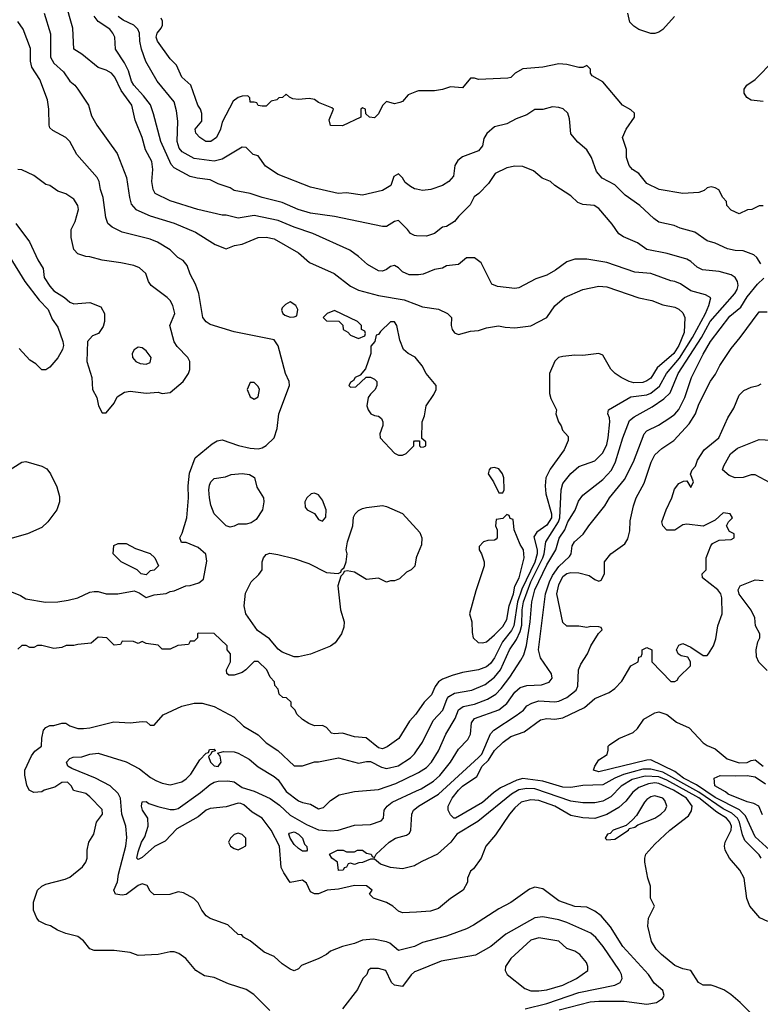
# Model space of a CAD drawing. Header units: inches. Extents: x 1793389 to 1900389, y 320802 to 470796.
# Tile 28 of 256: x 1838019 to 1841716, y 351180 to 356097. Entities that reach past the tile are written whole.
import ezdxf

# ---------------------------------------------------------------- set-up
doc = ezdxf.new("R2010")
doc.units = ezdxf.units.IN
doc.header["$MEASUREMENT"] = 0
doc.layers.add('B8335', color=7, linetype='Continuous')
doc.layers.add('B8345', color=7, linetype='Continuous')

msp = doc.modelspace()

# ---------------------------------------------------------------- linework, layer by layer
at = {"layer": 'B8335', "color": 2}
for points, elevation in [([(1840000, 354822.8), (1839963.2, 354823.2), (1839930, 354839), (1839910, 354859), (1839890, 354869.2), (1839870, 354865.2), (1839850, 354849.2), (1839830, 354841.2), (1839810, 354842.7), (1839754.8, 354874.8), (1839710, 354915.3), (1839666.3, 354946.3), (1839482, 355030), (1839390, 355060.9), (1839310, 355094.5), (1839190, 355119.5), (1839110, 355106.6), (1839050, 355121.2), (1839030, 355121.2), (1838908, 355150), (1838770, 355192.3), (1838695.3, 355230), (1838685.2, 355250), (1838679.3, 355290), (1838684.5, 355350), (1838679.5, 355390), (1838647.7, 355447.7), (1838629.6, 355510), (1838595.6, 355595.6), (1838579.6, 355670), (1838524.8, 355744.7), (1838494.5, 355810), (1838477.2, 355830), (1838450, 355845.2), (1838410, 355859), (1838330, 355925.2), (1838289.6, 355949.6), (1838284.7, 356055.3), (1838246.6, 356190)], 202), ([(1838140.9, 356130), (1838172.5, 356027.5), (1838172.3, 355910), (1838190, 355881.2), (1838237.2, 355837.2), (1838269.2, 355790), (1838294, 355770), (1838309, 355750), (1838362, 355670), (1838378, 355618), (1838404, 355570), (1838505.2, 355430), (1838552.7, 355310), (1838566.6, 355210), (1838576, 355176), (1838599, 355150), (1838670, 355118), (1838790, 355080.9), (1838895.9, 355035.9), (1838995.5, 354975.5), (1839050, 354954), (1839090.7, 354969.3), (1839130, 354977.2), (1839210, 355009.2), (1839250, 355012), (1839290, 355002.7), (1839410, 354932.7), (1839465.4, 354885.4), (1839589.4, 354829.4), (1839670, 354766.6), (1839710, 354746), (1839810, 354719.5), (1839938.9, 354698.9), (1840000, 354675.5)], 206), ([(1840000, 355018.7), (1839990, 355019), (1839970, 355029), (1839955.3, 355050), (1839910, 355095.3), (1839890, 355089), (1839850, 355065.2), (1839830, 355065.2), (1839590, 355114.5), (1839470, 355132), (1839408.7, 355150), (1839330, 355185.1), (1839230, 355209.5), (1839170, 355229.3), (1839090, 355245.2), (1839070, 355257.2), (1839010, 355277.2), (1838970, 355297.2), (1838905.6, 355305.6), (1838870, 355315.1), (1838790, 355358), (1838774.7, 355374.7), (1838723.6, 355490), (1838687.5, 355627.5), (1838671.5, 355671.5), (1838637.7, 355717.7), (1838589.4, 355770), (1838578, 355790), (1838561.7, 355841.7), (1838542.4, 355882.4), (1838497.2, 355950), (1838493.2, 356010), (1838484, 356030), (1838468.7, 356050), (1838410, 356088.7), (1838390, 356115.3)], 198), ([(1840000, 355250.9), (1839990, 355253.2), (1839970, 355264), (1839943.7, 355283.7), (1839930, 355308), (1839910, 355328), (1839886.4, 355313.6), (1839871.3, 355270), (1839830, 355244), (1839730, 355221.2), (1839650, 355232.7), (1839609.4, 355229.4), (1839470, 355261.2), (1839310, 355325.2), (1839246.3, 355366.3), (1839210, 355418), (1839184.7, 355424.7), (1839150, 355459), (1839130, 355461.2), (1839030, 355400.7), (1838990, 355391.5), (1838890, 355403.6), (1838830, 355437.6), (1838815.6, 355455.6), (1838805.1, 355490), (1838809.3, 355590), (1838802.5, 355642.5), (1838790, 355688), (1838706, 355790), (1838647.9, 355887.9), (1838627.6, 355950), (1838618.4, 355990), (1838617, 356030), (1838609.6, 356049.6), (1838589.6, 356069.6), (1838534.9, 356094.9), (1838510, 356113.3)], 194), ([(1840000, 355738.2), (1839958, 355722), (1839930, 355689), (1839916.8, 355683.2), (1839890, 355677.2), (1839850, 355688.7), (1839830.7, 355669.3), (1839810, 355628), (1839790, 355608), (1839766, 355610), (1839747.3, 355627.3), (1839746, 355650), (1839730, 355658), (1839722, 355650), (1839722, 355610), (1839630, 355568), (1839570, 355568.7), (1839563.1, 355596.9), (1839586, 355650), (1839578, 355658), (1839510, 355684), (1839490, 355699), (1839464.7, 355704.7), (1839410, 355699), (1839383.1, 355703.1), (1839366, 355710), (1839350, 355726), (1839331.6, 355708.4), (1839312.7, 355707.3), (1839302, 355698), (1839274, 355690), (1839250, 355666), (1839230, 355666), (1839208.7, 355668.7), (1839202, 355682), (1839190, 355686), (1839170, 355686), (1839167.3, 355707.3), (1839158, 355718), (1839130, 355715.3), (1839110, 355708.7), (1839084.7, 355690), (1839030, 355586), (1839022, 355550), (1839002, 355510), (1838974, 355490), (1838948, 355490), (1838918, 355510), (1838898, 355530), (1838895.3, 355550), (1838928.7, 355591.3), (1838928.9, 355628.9), (1838922, 355650), (1838909, 355670), (1838873.2, 355770), (1838829.2, 355810), (1838802, 355870), (1838770, 355902), (1838706.6, 355990), (1838700.9, 356010), (1838706, 356030), (1838725.6, 356054.4), (1838731.8, 356070), (1838731.8, 356090), (1838725.6, 356105.6)], 190), ([(1837902, 353270), (1838022.8, 353222.8), (1838050, 353206), (1838148.1, 353188.1), (1838210, 353190.6), (1838261.5, 353198.5), (1838310, 353211), (1838370, 353238), (1838390, 353242), (1838410, 353242), (1838451.1, 353231.1), (1838508.9, 353231.1), (1838590, 353244.7), (1838615.3, 353235.3), (1838650, 353212), (1838690, 353224.7), (1838750, 353232), (1838770, 353242), (1838790, 353244.7), (1838848.9, 353271.1), (1838870, 353271.3), (1838914, 353286), (1838936.4, 353303.6), (1838953.6, 353393.6), (1838948.9, 353428.9), (1838910, 353462), (1838850, 353486), (1838827.3, 353487.3), (1838818, 353510), (1838830, 353534), (1838852.7, 353610), (1838862, 353710), (1838859.5, 353770), (1838866.6, 353833.4), (1838895.3, 353910), (1838980.2, 353979.8), (1839005.6, 353994.4), (1839030, 353998.8), (1839110.6, 353970.6), (1839170, 353957.3), (1839210, 353954.8), (1839230, 353958.8), (1839250, 353970.8), (1839289.2, 354010), (1839304.8, 354055.2), (1839312.3, 354130), (1839365.2, 354270), (1839364, 354290), (1839345.2, 354330), (1839309, 354469), (1839290, 354498), (1839090, 354539), (1838970, 354575.3), (1838950, 354588.7), (1838934, 354610), (1838914, 354730), (1838896.5, 354776.5), (1838870, 354826), (1838855.3, 354870), (1838834.8, 354894.8), (1838808.7, 354910), (1838770, 354948.7), (1838706.3, 354986.3), (1838670, 355001.2), (1838530, 355037.2), (1838481.5, 355061.5), (1838459.3, 355079.3), (1838449.4, 355109.4), (1838436, 355210), (1838422.7, 355250), (1838416, 355290), (1838405.2, 355310), (1838304.8, 355424.8), (1838270, 355488.7), (1838249.3, 355509.3), (1838184.1, 355544.1), (1838170, 355558), (1838166, 355570), (1838165.2, 355650), (1838157.5, 355697.5), (1838118.9, 355798.9), (1838080.1, 355860.1), (1838072.3, 355890), (1838073.8, 355953.8), (1838037.2, 356050), (1838010, 356089)], 210), ([(1837999.9, 355079.9), (1838068.1, 354988.1), (1838110, 354898), (1838135.5, 354855.5), (1838140.7, 354810), (1838170, 354766.8), (1838190, 354744), (1838242.8, 354710), (1838270, 354686.8), (1838290, 354678.8), (1838370, 354684.7), (1838423.6, 354663.6), (1838442, 354630), (1838442, 354590), (1838435.3, 354564.7), (1838412, 354530), (1838382, 354518), (1838358, 354490), (1838354.8, 354390), (1838378.8, 354310), (1838382, 354250), (1838404.7, 354210), (1838412, 354170), (1838430, 354134), (1838450, 354134), (1838490, 354182), (1838505.6, 354214.4), (1838542.5, 354237.5), (1838570, 354242), (1838650, 354233), (1838710, 354237.3), (1838730, 354231), (1838770, 354236), (1838835.3, 354290), (1838862, 354330), (1838868.9, 354351.1), (1838868.7, 354390), (1838859, 354410), (1838805.1, 354465.1), (1838789.5, 354489.5), (1838769, 354570), (1838793.2, 354630), (1838782.7, 354670), (1838770, 354695.3), (1838755.3, 354710), (1838675.3, 354770), (1838662, 354790), (1838648.7, 354830), (1838617.5, 354857.5), (1838589.4, 354869.4), (1838524.1, 354884.1), (1838430, 354896), (1838370, 354914), (1838350, 354915.3), (1838310, 354929), (1838288.7, 354950), (1838275.3, 355010), (1838275.3, 355050), (1838295.3, 355090), (1838313.2, 355150), (1838308.7, 355170), (1838290, 355202), (1838250, 355228.7), (1838210, 355242), (1838170, 355268.7), (1838150, 355275.3), (1838090, 355319), (1838030, 355348), (1838010, 355348.7)], 214), ([(1837970, 354911.3), (1838044.9, 354790), (1838116.9, 354696.9), (1838160.5, 354650), (1838182, 354602), (1838210, 354562), (1838234.8, 354490), (1838237.3, 354470), (1838233.4, 354450), (1838210, 354409), (1838170, 354362), (1838150, 354348.7), (1838130, 354349), (1838098.9, 354378.9), (1838070, 354398), (1838015.8, 354455.8)], 210), ([(1840000, 354404.2), (1839992.9, 354412.9), (1839958, 354430), (1839935.3, 354450), (1839916.5, 354496.5), (1839902, 354570), (1839890, 354588), (1839870, 354588), (1839819.6, 354540.4), (1839810, 354526), (1839798, 354522), (1839792, 354490), (1839772.7, 354467.3), (1839772, 354430), (1839745.4, 354354.6), (1839718, 354322), (1839694, 354310), (1839684.7, 354295.3), (1839670, 354286), (1839662, 354270), (1839670, 354262), (1839696.4, 354263.6), (1839748, 354312), (1839770, 354312), (1839790, 354302), (1839802, 354290), (1839802, 354270), (1839794, 354250), (1839770, 354228), (1839758, 354210), (1839751.3, 354170), (1839758, 354150), (1839772, 354130), (1839790, 354121), (1839810, 354118), (1839825.4, 354105.4), (1839832, 354090), (1839831.6, 354071.6), (1839816, 354030), (1839818, 354010), (1839890, 353932), (1839910, 353922), (1839930, 353922), (1839948.4, 353931.6), (1839986, 353970), (1839986, 353990), (1839990, 353994), (1840000, 353994)], 210), ([(1837919.6, 353820.4), (1838030, 353887.7), (1838050, 353890.6), (1838130, 353868), (1838154.4, 353854.4), (1838173.4, 353830), (1838204, 353764), (1838217.1, 353717.1), (1838218, 353690), (1838204, 353650), (1838159.1, 353590), (1838130, 353562), (1838058, 353530), (1837970, 353504.5)], 210), ([(1840000, 353414.9), (1839998, 353410), (1839991.6, 353368.4), (1839974, 353350), (1839950, 353338), (1839915.3, 353304.7), (1839890, 353295.3), (1839870, 353295.3), (1839850, 353289), (1839810, 353308), (1839750, 353302), (1839690, 353339), (1839654, 353346), (1839638, 353342), (1839634, 353330), (1839622, 353318), (1839606.8, 353270), (1839621, 353150), (1839638, 353090), (1839636.9, 353063.1), (1839624.7, 353030), (1839594.4, 352985.6), (1839570.9, 352969.1), (1839470, 352928.7), (1839410, 352915.3), (1839390, 352915.3), (1839330, 352939), (1839310, 352954), (1839266.3, 353006.3), (1839206.8, 353046.8), (1839148.7, 353130), (1839139, 353170), (1839146.8, 353233.2), (1839174, 353290), (1839212.9, 353327.1), (1839229, 353350), (1839229.3, 353390), (1839236, 353410), (1839250, 353426.8), (1839267.2, 353432.8), (1839307.5, 353427.5), (1839390, 353406.8), (1839462, 353382), (1839550, 353337.3), (1839608, 353332), (1839622, 353338), (1839626, 353350), (1839638, 353362), (1839648, 353390), (1839654, 353430), (1839649.2, 353450), (1839655.1, 353490), (1839681.2, 353570), (1839686, 353614), (1839694, 353630), (1839710, 353646), (1839730, 353657.3), (1839750, 353662), (1839830, 353670.7), (1839850, 353666.8), (1839930, 353630.8), (1840000, 353554.9)], 206), ([(1840000, 352634.1), (1839997.2, 352630), (1839964.8, 352595.2), (1839911.6, 352508.4), (1839853.8, 352466.2), (1839830, 352456.3), (1839810, 352462), (1839749.1, 352510.9), (1839690, 352516), (1839630, 352534.8), (1839590, 352531), (1839575.3, 352535.3), (1839550, 352562), (1839530, 352572), (1839490, 352571.3), (1839462, 352582), (1839430, 352602), (1839402, 352630), (1839394, 352650), (1839374, 352670), (1839374, 352690), (1839351.6, 352711.6), (1839332.7, 352712.7), (1839314, 352730), (1839310, 352754), (1839292.7, 352772.7), (1839291.6, 352791.6), (1839270, 352814), (1839252, 352850), (1839210, 352892), (1839190, 352892), (1839148, 352850), (1839130, 352838), (1839090, 352824.7), (1839063.6, 352823.6), (1839052.7, 352832.7), (1839052, 352850), (1839072, 352890), (1839072, 352930), (1839054, 352950), (1839054, 352970), (1838990, 353032), (1838910, 353034), (1838906, 353030), (1838906, 353010), (1838890, 352994), (1838870, 352994), (1838862, 352978), (1838808.4, 352971.6), (1838770, 352954), (1838730, 352954), (1838710, 352974), (1838650, 352982), (1838630, 352992), (1838610, 352982), (1838587.3, 352992.7), (1838530, 352994), (1838522, 352978), (1838490, 352974), (1838454, 353010), (1838410, 353014), (1838376.4, 352983.6), (1838310, 352978), (1838290, 352972), (1838251.6, 352971.6), (1838230, 352962), (1838190, 352958), (1838130, 352972), (1838108.4, 352971.6), (1838090, 352962), (1838070, 352962), (1838051.6, 352971.6), (1838030, 352972), (1838010, 352954)], 206), ([(1839268, 351150), (1839188, 351230), (1839150, 351254), (1839062, 351282), (1838990, 351314), (1838942, 351322), (1838898, 351350), (1838848, 351410), (1838813.6, 351433.6), (1838790, 351442), (1838770, 351442), (1838710, 351428.7), (1838610, 351424), (1838570, 351439), (1838490, 351449), (1838390, 351448.7), (1838370, 351458), (1838337.5, 351497.5), (1838310, 351519), (1838250, 351534), (1838208, 351550), (1838172.9, 351572.9), (1838150, 351579), (1838116.5, 351596.5), (1838104, 351610), (1838088.7, 351650), (1838088.7, 351690), (1838108.7, 351750), (1838129.4, 351770.6), (1838150, 351781), (1838245.4, 351805.4), (1838270, 351816), (1838332.9, 351867.1), (1838348.7, 351890), (1838355.3, 351910), (1838355.3, 351950), (1838364, 351990), (1838388.7, 352030), (1838402, 352090), (1838433.2, 352130), (1838430, 352154), (1838370, 352217.2), (1838350, 352233.2), (1838288.4, 352248.4), (1838278, 352270), (1838258, 352290), (1838230, 352288.7), (1838194.8, 352265.2), (1838142, 352250), (1838130, 352242), (1838090, 352238), (1838066, 352250), (1838055.3, 352275.3), (1838044.7, 352324.7), (1838044, 352350), (1838078, 352422), (1838095.1, 352444.9), (1838128, 352470), (1838129, 352510), (1838138, 352550), (1838150, 352562), (1838170, 352572), (1838190, 352572), (1838230, 352584.7), (1838250, 352584.7), (1838270, 352571.3), (1838310, 352558), (1838338, 352558), (1838370, 352561), (1838489.3, 352590.7), (1838570, 352586.8), (1838630, 352592), (1838651.6, 352591.6), (1838670, 352574), (1838690, 352574), (1838734.6, 352625.4), (1838828, 352670), (1838890, 352684), (1838930, 352684), (1838990, 352667.3), (1839090, 352614.8), (1839136, 352570), (1839210, 352526.8), (1839250, 352486.8), (1839307.9, 352447.9), (1839390, 352371.3), (1839430, 352371.3), (1839490, 352391), (1839511.1, 352391.1), (1839610, 352410.7), (1839710, 352384.9), (1839750, 352393.4), (1839770, 352392.7), (1839824.6, 352364.6), (1839850, 352358.4), (1839907.9, 352372.1), (1839970, 352410.7), (1839990, 352430.7), (1840000, 352445.7)], 202), ([(1840000, 351474.4), (1839990, 351469.4), (1839910, 351449), (1839866.6, 351486.6), (1839850, 351493.2), (1839785.6, 351505.6), (1839730, 351501.2), (1839690, 351484), (1839630, 351469), (1839570, 351445.2), (1839550, 351429.2), (1839512, 351410), (1839426.4, 351373.6), (1839410, 351358), (1839390, 351348), (1839370, 351355.3), (1839330, 351382), (1839290, 351419), (1839240.2, 351440.2), (1839170, 351498), (1839136.4, 351516.4), (1839128, 351528), (1839109.1, 351529.1), (1839058, 351578), (1838969.3, 351609.3), (1838950, 351622), (1838928.7, 351650), (1838910, 351688), (1838888.9, 351708.9), (1838836.4, 351736.4), (1838810, 351742), (1838768.9, 351728.9), (1838690, 351728), (1838670, 351746), (1838654.6, 351774.6), (1838630, 351782), (1838610, 351773.2), (1838550.6, 351729.4), (1838530, 351725.2), (1838498, 351730), (1838489.2, 351750), (1838507.7, 351792.3), (1838513, 351830), (1838549.6, 351969.6), (1838554, 352014), (1838549.4, 352070), (1838529.6, 352130), (1838522, 352210), (1838510, 352233.2), (1838471.5, 352271.5), (1838397.2, 352310), (1838278.9, 352358.9), (1838259.3, 352370), (1838252, 352390), (1838270, 352408), (1838286.1, 352413.9), (1838330, 352416.9), (1838370, 352428.9), (1838410, 352434), (1838550, 352390.6), (1838616.7, 352356.7), (1838672.7, 352312.7), (1838698.8, 352298.8), (1838730, 352284.9), (1838770, 352276), (1838829.1, 352290.9), (1838850, 352306), (1838873.2, 352330), (1838918, 352402), (1838950, 352434), (1838962, 352438), (1838967.3, 352452.7), (1838990, 352454), (1838994, 352450), (1838994, 352446), (1838978, 352442), (1838974, 352430), (1838962, 352418), (1838971.3, 352390), (1838990, 352371.3), (1839010, 352368.2), (1839024, 352390), (1839019, 352419), (1839006, 352434), (1839036.4, 352443.6), (1839090, 352440.7), (1839110, 352434.8), (1839164.5, 352404.5), (1839210, 352366.8), (1839290, 352317.3), (1839310, 352300.7), (1839350, 352244), (1839410, 352196.3), (1839430, 352187.7), (1839470, 352180.7), (1839510, 352157.3), (1839536.2, 352163.8), (1839570, 352198), (1839613.6, 352226.4), (1839690, 352244), (1839810, 352252.7), (1839896.6, 352283.4), (1840000, 352333.5)], 198), ([(1840000, 351641.2), (1839930, 351637.2), (1839910, 351645.2), (1839882, 351670), (1839850, 351689), (1839786, 351710), (1839766, 351730), (1839778, 351750), (1839750, 351772.7), (1839690, 351773.3), (1839610, 351755.1), (1839554, 351750), (1839510, 351732.3), (1839490, 351732.3), (1839470, 351742), (1839450, 351786), (1839430, 351799.7), (1839370, 351788.7), (1839336.9, 351836.9), (1839324.2, 351864.2), (1839315.4, 351970), (1839275.1, 352050), (1839229.5, 352110), (1839180, 352140), (1839137.1, 352177.1), (1839123.6, 352183.6), (1839110, 352185.6), (1839050, 352166), (1838970, 352157.6), (1838950.3, 352149.7), (1838910, 352117), (1838803.9, 352056.1), (1838745.2, 351994.8), (1838692, 351968), (1838630, 351914), (1838610, 351904), (1838604, 351910), (1838610, 351942), (1838627, 351990), (1838643, 352017), (1838660.9, 352070), (1838658, 352110), (1838632.7, 352150), (1838626.6, 352170), (1838630, 352191), (1838650, 352194), (1838664.1, 352184.1), (1838708.5, 352168.5), (1838770, 352152.7), (1838790, 352152.7), (1838810, 352159.1), (1838921.7, 352238.3), (1838970, 352278), (1838990, 352290.4), (1839010, 352294.9), (1839057.3, 352297.3), (1839090, 352290.8), (1839130, 352264), (1839190, 352245.5), (1839270, 352208.7), (1839315.8, 352175.8), (1839370, 352125.3), (1839450, 352078.9), (1839510, 352052.4), (1839570, 352046.8), (1839609.2, 352050.8), (1839690, 352074.8), (1839770, 352078), (1839823.1, 352096.9), (1839835.3, 352110), (1839839, 352150), (1839854, 352170), (1839879, 352190), (1840000, 352246.7)], 194), ([(1840000, 351878.4), (1839990, 351872.3), (1839970, 351866.6), (1839930, 351857.2), (1839870, 351864), (1839820.2, 351880.2), (1839790, 351906), (1839770, 351906), (1839730, 351888), (1839712.7, 351887.3), (1839690, 351878), (1839670, 351886), (1839658, 351882), (1839650, 351866), (1839638, 351862), (1839634, 351850), (1839610, 351848), (1839606, 351890), (1839578, 351910), (1839566, 351930), (1839606, 351950), (1839634, 351950), (1839650, 351942), (1839690, 351942), (1839706, 351950), (1839729.5, 351950.5), (1839750, 351936), (1839774, 351930), (1839778, 351918), (1839790, 351914), (1839798, 351930), (1839864, 351990), (1839895.3, 352010), (1839950, 352024.9), (1839964.5, 352035.5), (1839972, 352050), (1839976.2, 352130), (1839985.1, 352150), (1840000, 352162.2)], 190), ([(1840000, 351346.7), (1839990, 351342.7), (1839972.5, 351327.5), (1839930, 351268.7), (1839890, 351275.3), (1839875.3, 351290), (1839846, 351350), (1839810, 351359), (1839770, 351359), (1839758, 351350), (1839752, 351330), (1839732, 351310), (1839705.4, 351254.6), (1839630, 351158)], 202)]:
    msp.add_lwpolyline(points, dxfattribs=dict(at, elevation=elevation))
for points, elevation in [([(1839370, 354688), (1839345.4, 354674.6), (1839330, 354658), (1839326.4, 354646.4), (1839332, 354630), (1839342, 354622), (1839370, 354612), (1839390, 354614), (1839402, 354618), (1839408, 354650), (1839398, 354670)], 210), ([(1839590, 354646), (1839554, 354630), (1839534, 354610), (1839550, 354594), (1839612.7, 354592.7), (1839632.7, 354572.7), (1839634, 354550), (1839656.9, 354536.9), (1839670, 354522), (1839710, 354504.7), (1839742, 354518), (1839746, 354530), (1839742, 354542), (1839726, 354550), (1839726, 354570), (1839706, 354590)], 210), ([(1838610, 354462), (1838590, 354448), (1838581, 354430), (1838582.8, 354410), (1838598, 354390), (1838621.1, 354381.1), (1838650, 354377.3), (1838670, 354386), (1838676, 354410), (1838650, 354444), (1838630, 354459)], 218), ([(1839190, 354286), (1839170, 354286), (1839154, 354250), (1839170, 354214), (1839190, 354202), (1839210, 354214), (1839215.3, 354250), (1839210, 354266)], 214), ([(1839070, 353564), (1839050, 353569.2), (1838989.5, 353629.5), (1838972.9, 353672.9), (1838966, 353710), (1838963.7, 353750), (1838967.2, 353772.8), (1838974, 353790), (1838990, 353806), (1839045.6, 353814.4), (1839074, 353826), (1839130, 353830.6), (1839166, 353826), (1839190.9, 353810.9), (1839203.5, 353763.5), (1839236, 353710), (1839238, 353690), (1839231, 353650), (1839199.1, 353600.9), (1839175.3, 353584.7), (1839150, 353579), (1839110, 353579), (1839090, 353568.7)], 206), ([(1839490, 353733.2), (1839474, 353730), (1839452, 353710), (1839442, 353690), (1839443.6, 353663.6), (1839454, 353650), (1839491.1, 353631.1), (1839510, 353602), (1839530, 353594), (1839547.3, 353612.7), (1839548.7, 353650), (1839530, 353698), (1839510, 353724)], 210), ([(1838650, 353326), (1838626, 353330), (1838606, 353350), (1838526, 353390), (1838486, 353430), (1838488.9, 353471.1), (1838510, 353482), (1838550, 353482), (1838596.9, 353456.9), (1838671, 353431), (1838694, 353410), (1838712, 353370), (1838690, 353348), (1838670, 353346)], 210), ([(1839110, 352035.3), (1839090, 352028), (1839072, 352010), (1839062, 351990), (1839072, 351970), (1839090, 351958), (1839110, 351952), (1839130, 351962), (1839148, 351972), (1839148, 352010), (1839130, 352028)], 198), ([(1839430, 351946), (1839410, 351958), (1839390, 351978), (1839369.2, 352010), (1839362, 352030), (1839365.2, 352034.8), (1839390, 352041), (1839411.3, 352030), (1839431.3, 352010), (1839441, 351981), (1839452, 351968), (1839454, 351950), (1839450, 351946)], 190)]:
    msp.add_lwpolyline(points, close=True, dxfattribs=dict(at, elevation=elevation))
at = {"layer": 'B8345', "color": 2}
for points, elevation in [([(1841287.3, 356112.7), (1841230, 356048), (1841210, 356035.3), (1841190, 356028.7), (1841170, 356029), (1841109.3, 356049.3), (1841084.7, 356064.7), (1841064.7, 356084.7), (1841055.3, 356130)], 186), ([(1841730, 355168.7), (1841710, 355168.7), (1841674, 355150), (1841652, 355148), (1841610, 355128), (1841570, 355146), (1841549.1, 355169.1), (1841548, 355190), (1841529.1, 355209.1), (1841508.4, 355248.4), (1841490, 355258), (1841470, 355262), (1841450, 355258), (1841435.3, 355244.7), (1841410, 355235.3), (1841330, 355229), (1841211.1, 355248.9), (1841150, 355279), (1841110, 355328.7), (1841078, 355350), (1841062, 355370), (1841048.7, 355410), (1841048.7, 355450), (1841028.9, 355508.9), (1841046, 355550), (1841088, 355610), (1841088, 355630), (1841070, 355648), (1841028, 355670), (1840930, 355788), (1840876.4, 355816.4), (1840868, 355830), (1840868, 355850), (1840850, 355868), (1840830, 355858), (1840810, 355858), (1840750, 355874), (1840710, 355877.2), (1840630, 355861.2), (1840530, 355852.7), (1840492, 355830), (1840470.9, 355809.1), (1840455.3, 355804.7), (1840310, 355798), (1840290, 355806), (1840270, 355806), (1840230, 355758), (1840170, 355762), (1840130, 355748.7), (1840090, 355742), (1840010, 355742), (1840000, 355738.2)], 190), ([(1841730, 355689), (1841670, 355695.3), (1841648.9, 355708.9), (1841635.3, 355730), (1841635.3, 355750), (1841648, 355770), (1841690, 355798), (1841710, 355818), (1841764.5, 355875.5)], 186), ([(1841718, 354878), (1841698, 354910), (1841683.1, 354923.1), (1841630, 354944), (1841590, 354945.2), (1841552.9, 354952.9), (1841490, 354981.2), (1841450, 354993.2), (1841390, 355037.2), (1841316.5, 355056.5), (1841286, 355070), (1841210, 355086), (1841183.9, 355103.9), (1841114, 355170), (1841042, 355222), (1840990, 355272.7), (1840926.3, 355306.3), (1840898.6, 355338.6), (1840872.7, 355410), (1840850, 355448), (1840805.6, 355485.6), (1840770, 355528), (1840763.1, 355603.1), (1840755.3, 355630), (1840732.3, 355652.3), (1840710, 355659.3), (1840678, 355662), (1840630, 355649), (1840590, 355648.7), (1840550, 355622), (1840496.9, 355603.1), (1840450, 355578), (1840390, 355562), (1840350.7, 355529.3), (1840335.3, 355504.7), (1840330, 355468), (1840310, 355442), (1840230, 355413.2), (1840205.8, 355394.2), (1840191, 355370), (1840184.7, 355315.3), (1840162, 355290), (1840130, 355268.7), (1840070.8, 355249.2), (1840030, 355244), (1840000, 355250.9)], 194), ([(1840000, 352333.5), (1840010, 352338.4), (1840050, 352363.8), (1840074.5, 352390), (1840110, 352446.8), (1840147, 352530), (1840192.6, 352607.4), (1840210, 352650.7), (1840233, 352667), (1840290, 352679.5), (1840354.9, 352705.1), (1840395.1, 352730), (1840422.5, 352757.5), (1840465.2, 352814.8), (1840520.8, 352899.2), (1840535.1, 352924.9), (1840548.3, 352971.7), (1840567.7, 353090), (1840575.4, 353190), (1840591.1, 353250), (1840650, 353374.9), (1840695.1, 353450), (1840712, 353508), (1840740.7, 353550), (1840755.6, 353590), (1840791.4, 353648.6), (1840807.7, 353692.3), (1840830, 353722.8), (1840930, 353800.7), (1840972.6, 353847.4), (1840994, 353890), (1841029.6, 354010), (1841063.9, 354096.1), (1841085.8, 354114.2), (1841176.6, 354163.4), (1841235.1, 354204.9), (1841265.4, 354234.6), (1841305.4, 354330), (1841422.7, 354510), (1841466.2, 354590), (1841589.6, 354730), (1841601.3, 354750), (1841606, 354770), (1841601.6, 354790), (1841590, 354809.3), (1841570, 354822.9), (1841510, 354840.5), (1841427.7, 354847.7), (1841401, 354861), (1841370, 354889.3), (1841350, 354900.9), (1841250.7, 354929.3), (1841150, 354949.3), (1841103.2, 354983.2), (1841032.5, 355012.5), (1841010, 355028.7), (1840976.6, 355076.6), (1840910, 355155.3), (1840886, 355170), (1840830, 355175.3), (1840804.7, 355184.7), (1840770, 355218), (1840690, 355268.7), (1840669.3, 355289.3), (1840626.8, 355306.8), (1840583.1, 355343.1), (1840530, 355364), (1840490, 355365.2), (1840450, 355357.2), (1840392, 355330), (1840359.8, 355280.2), (1840311.3, 355230), (1840287.1, 355212.9), (1840267.1, 355172.9), (1840210, 355115.3), (1840190, 355089), (1840150, 355064), (1840130, 355062), (1840090.5, 355029.5), (1840050, 355017.2), (1840000, 355018.7)], 198), ([(1840000, 352445.7), (1840029.5, 352490), (1840083, 352597), (1840131, 352649), (1840152.7, 352707.3), (1840161.7, 352718.3), (1840190, 352734.9), (1840275.3, 352750), (1840342, 352778), (1840390, 352814.4), (1840419.7, 352850), (1840464.2, 352950), (1840498.3, 353001.7), (1840517.7, 353042.3), (1840525.4, 353074.6), (1840527.4, 353150), (1840534.2, 353190), (1840570.7, 353290), (1840629.8, 353410), (1840636.8, 353430), (1840645.1, 353490), (1840707.9, 353590), (1840715.5, 353610), (1840722, 353750), (1840730, 353781), (1840770, 353830.8), (1840810, 353866.8), (1840890, 353894), (1840930, 353934), (1840950, 353976), (1840957.4, 354010), (1840965.2, 354090), (1840964, 354110), (1840955.3, 354130), (1840958, 354150), (1841070, 354213.7), (1841150, 354223.7), (1841170, 354231.8), (1841212.5, 354267.5), (1841248.3, 354330), (1841312.7, 354407.3), (1841377.2, 354510), (1841442.4, 354630), (1841459.5, 354670), (1841468.4, 354708.4), (1841442.7, 354722.7), (1841370, 354742.7), (1841317.6, 354777.6), (1841290, 354789.4), (1841270, 354792.7), (1841170, 354829.2), (1841090, 354837.2), (1840950, 354885.2), (1840850, 354901.2), (1840790, 354902), (1840750, 354888.7), (1840693.7, 354846.3), (1840650, 354821.2), (1840595.9, 354804.1), (1840510, 354759), (1840490, 354755.3), (1840404.7, 354764.7), (1840376.4, 354776.4), (1840323.1, 354883.1), (1840290, 354908), (1840250, 354908), (1840210, 354875.3), (1840150, 354869), (1840130, 354857.2), (1840090, 354849.2), (1840033.2, 354826.8), (1840010, 354822.7), (1840000, 354822.8)], 202), ([(1840000, 352246.7), (1840022.7, 352257.3), (1840084.9, 352295.1), (1840116.6, 352323.4), (1840169.5, 352390), (1840210, 352454.8), (1840256.9, 352503.1), (1840269.5, 352530), (1840273.8, 352586.2), (1840290, 352607.3), (1840410, 352650.4), (1840450, 352683), (1840490, 352739.1), (1840517.2, 352762.8), (1840550, 352773), (1840624.1, 352775.9), (1840662, 352790), (1840677.2, 352810), (1840673.2, 352830), (1840619.3, 352910), (1840609.6, 352950), (1840644.4, 353230), (1840663.1, 353290), (1840678.5, 353321.5), (1840710, 353367), (1840763.8, 353416.2), (1840772, 353430), (1840777.2, 353470), (1840789.2, 353490), (1840832, 353528), (1840859.3, 353570), (1840939.3, 353670), (1840963.7, 353710), (1841038, 353802), (1841082.9, 353890), (1841136, 354030), (1841150, 354044), (1841207.9, 354072.1), (1841265.2, 354110), (1841290, 354127.7), (1841309.7, 354150.3), (1841338.7, 354210), (1841371.8, 354310), (1841430, 354426.8), (1841467.6, 354490), (1841563.7, 354616.3), (1841618.2, 354661.8), (1841650, 354713), (1841702.5, 354777.5), (1841733.2, 354806.8)], 194), ([(1840000, 354675.5), (1840030, 354664), (1840110, 354652.7), (1840155.3, 354630), (1840174, 354610), (1840172.7, 354570), (1840177.2, 354550), (1840190, 354534), (1840210, 354525.2), (1840270, 354542), (1840310, 354545.2), (1840350, 354559.3), (1840409, 354569), (1840442, 354562), (1840490, 354559.3), (1840570, 354569.2), (1840650.5, 354609.5), (1840690, 354668), (1840738, 354710), (1840830, 354749.4), (1840910, 354766.6), (1840950, 354763.7), (1841110, 354709.3), (1841174.8, 354694.8), (1841230, 354674), (1841290, 354662.7), (1841310, 354652.7), (1841330, 354634), (1841339.3, 354610), (1841335.3, 354535.3), (1841310, 354470.8), (1841283.6, 354430), (1841201.3, 354358.7), (1841170, 354308), (1841150, 354293.4), (1841130, 354286.4), (1841084.4, 354284.4), (1841062, 354290), (1841022, 354310), (1840990.9, 354330.9), (1840970, 354352), (1840930, 354422), (1840910, 354431), (1840830, 354421), (1840790, 354422.8), (1840730, 354416), (1840708, 354410), (1840690, 354392), (1840664, 354330), (1840664, 354230), (1840670, 354206), (1840698, 354150), (1840695.3, 354130), (1840709.3, 354089.3), (1840722, 354070), (1840728.4, 354048.4), (1840756.4, 354016.4), (1840756.4, 353996.4), (1840737.2, 353950), (1840666.3, 353853.7), (1840645.1, 353810), (1840641.6, 353770), (1840645.6, 353730), (1840673.7, 353630), (1840673.5, 353610), (1840650, 353574), (1840600.9, 353539.1), (1840585.4, 353514.6), (1840601.8, 353450), (1840602.8, 353430), (1840590, 353388.4), (1840525.9, 353254.1), (1840503.9, 353190), (1840485.3, 353070), (1840473.6, 353046.4), (1840428.4, 352990), (1840390, 352910.5), (1840370, 352883), (1840350, 352866), (1840310, 352850.4), (1840230, 352838), (1840178, 352822), (1840130, 352803.8), (1840109.7, 352790.3), (1840092.8, 352767.2), (1840074, 352726), (1840038, 352690), (1840000, 352634.1)], 206), ([(1840000, 352162.2), (1840009.8, 352170.2), (1840110, 352230.3), (1840310, 352413.1), (1840325.7, 352430), (1840369.6, 352530.4), (1840385.2, 352550), (1840496.9, 352623.1), (1840533.2, 352650), (1840550, 352670.7), (1840575.3, 352684.7), (1840610, 352696.4), (1840689.6, 352690.4), (1840710, 352694.9), (1840750, 352713.4), (1840797.2, 352750), (1840806, 352770), (1840809.3, 352850), (1840820.1, 352879.9), (1840853.2, 352930), (1840869.4, 352970.6), (1840908, 353032), (1840926, 353050), (1840922, 353062), (1840910, 353066), (1840870, 353068), (1840850, 353062), (1840810, 353068.7), (1840750, 353068.7), (1840730, 353088), (1840700.7, 353230), (1840710, 353276), (1840730, 353316.3), (1840750, 353332.4), (1840770, 353336.4), (1840810, 353334.9), (1840862, 353322), (1840890, 353302), (1840910, 353294), (1840922, 353298), (1840938, 353330), (1840938, 353390), (1840969.3, 353430.7), (1841040.2, 353479.8), (1841055.5, 353504.5), (1841064.7, 353544.7), (1841065.6, 353594.4), (1841082.7, 353670), (1841096, 353710), (1841136.9, 353783.1), (1841171.9, 353888.1), (1841190, 353924.7), (1841223.9, 353956.1), (1841283.9, 353996.1), (1841360.1, 354079.9), (1841392.3, 354130), (1841410, 354178), (1841467.2, 354292.8), (1841492.1, 354327.9), (1841513.2, 354370), (1841570, 354456), (1841615.3, 354510), (1841710, 354638), (1841750, 354638.8)], 190), ([(1840000, 353994), (1840014, 353994), (1840014, 353970), (1840022, 353962), (1840036.4, 353963.6), (1840046, 353970), (1840046, 353990), (1840026, 354006), (1840028.7, 354090), (1840040.4, 354119.6), (1840048, 354170), (1840086, 354226), (1840098, 354250), (1840098, 354270), (1840048, 354330), (1840028.9, 354368.9), (1840000, 354404.2)], 210), ([(1841720.5, 351910), (1841710, 351926.6), (1841638.5, 351998.5), (1841626.5, 352026.5), (1841612.9, 352090), (1841602, 352110), (1841574.7, 352134.7), (1841530, 352157.3), (1841410, 352240.5), (1841230, 352339.5), (1841170, 352355.5), (1841130, 352354.2), (1841032.4, 352327.6), (1840990.5, 352310), (1840930, 352276.3), (1840830, 352274), (1840770, 352262.6), (1840730, 352264.7), (1840630, 352294.3), (1840530, 352308), (1840499.9, 352300.1), (1840419.2, 352260.8), (1840384, 352236), (1840330, 352187.6), (1840194, 352110), (1840186, 352110), (1840170, 352126), (1840158, 352150), (1840158, 352170), (1840178, 352210), (1840209.2, 352250), (1840229.3, 352270), (1840301.5, 352318.5), (1840327.6, 352370), (1840359.5, 352400.5), (1840390, 352447.3), (1840432, 352490), (1840470, 352517.6), (1840538, 352542), (1840618.6, 352601.4), (1840650, 352608.5), (1840690, 352604.9), (1840729.6, 352610.4), (1840838, 352662), (1840890, 352707.3), (1840962, 352738), (1840990, 352758), (1841025.6, 352794.4), (1841069.3, 352870.7), (1841106, 352890), (1841110, 352914), (1841122, 352918), (1841126, 352930), (1841126, 352950), (1841150, 352962), (1841174, 352950), (1841174, 352890), (1841270, 352792), (1841290, 352792), (1841300.4, 352799.6), (1841310, 352814), (1841368, 352870), (1841368, 352890), (1841354.6, 352914.6), (1841320.4, 352920.4), (1841306, 352930), (1841298, 352950), (1841310, 352974), (1841330, 352982), (1841370, 352964.7), (1841430, 352922), (1841450, 352922), (1841458, 352930), (1841482, 352970), (1841493.6, 353006.4), (1841504, 353070), (1841525.2, 353130), (1841524.5, 353210), (1841518.4, 353230), (1841503.7, 353250), (1841428, 353310), (1841426, 353330), (1841446, 353350), (1841446, 353410), (1841468.7, 353470), (1841478, 353482), (1841510, 353498), (1841570, 353502), (1841586, 353510), (1841586, 353530), (1841562, 353542), (1841548, 353570), (1841558, 353590), (1841578, 353610), (1841566, 353630), (1841530, 353635.3), (1841490, 353598), (1841431.1, 353568.9), (1841350, 353578), (1841330, 353575.3), (1841290, 353548.7), (1841250, 353548.7), (1841229.1, 353569.1), (1841225.2, 353590), (1841246, 353650), (1841274.5, 353710), (1841287.5, 353752.5), (1841310, 353781), (1841332.7, 353792.7), (1841350, 353794), (1841370, 353762), (1841382, 353790), (1841368, 353828), (1841375.3, 353850), (1841392, 353868), (1841402, 353898), (1841435.3, 353950), (1841509.2, 354010), (1841554, 354110), (1841583.2, 354156.8), (1841610, 354222), (1841634.6, 354245.4), (1841670, 354262), (1841706, 354270), (1841720.4, 354279.6)], 186), ([(1841764.7, 353784.7), (1841690, 353824.5), (1841670, 353824.5), (1841630, 353812), (1841590, 353809.3), (1841560.7, 353820.7), (1841528, 353850), (1841533.2, 353870), (1841567.3, 353930), (1841602.7, 353957.3), (1841710, 354000.5), (1841830, 353994)], 182), ([(1840000, 353554.9), (1840016.8, 353536.8), (1840026, 353510), (1840024.7, 353475.3), (1840000, 353414.9)], 206), ([(1841750, 352848), (1841708.9, 352888.9), (1841696.4, 352916.4), (1841695.3, 352950), (1841704, 352990), (1841714, 353010), (1841714, 353030), (1841692.7, 353070), (1841688.9, 353111.1), (1841670, 353149), (1841610, 353229), (1841606, 353250), (1841615.3, 353270), (1841690, 353300.7), (1841730, 353297.3)], 182), ([(1841763, 351950), (1841690, 352016.2), (1841641.8, 352121.8), (1841612.1, 352152.1), (1841490, 352213.2), (1841397.2, 352277.2), (1841332.4, 352310), (1841290, 352342.8), (1841170, 352401.3), (1841150, 352400.5), (1840910, 352340.9), (1840884, 352350), (1840889.3, 352370), (1840910, 352400.7), (1840951.8, 352428.2), (1840957, 352450), (1840956, 352470), (1840963, 352477), (1841010, 352508), (1841082, 352538), (1841102.7, 352557.3), (1841135.2, 352604.8), (1841190, 352636.3), (1841210, 352640.5), (1841250, 352627.7), (1841297.3, 352590), (1841361.2, 352561.2), (1841430, 352486.4), (1841450, 352472.2), (1841490, 352455.8), (1841550, 352406), (1841610, 352386), (1841650, 352388.5), (1841670, 352398.8), (1841690, 352400.7), (1841730, 352370.4)], 182), ([(1841753.6, 351593.6), (1841712.9, 351612.9), (1841664, 351670), (1841649.3, 351709.3), (1841636, 351810), (1841613.2, 351850), (1841562.7, 351910), (1841541.2, 351950), (1841537.2, 351970), (1841541.2, 351990), (1841571.3, 352050), (1841572.4, 352070), (1841564.7, 352090), (1841547.3, 352110), (1841499.8, 352139.8), (1841410, 352211.4), (1841250, 352300.2), (1841210, 352316), (1841141, 352319), (1841076.7, 352303.3), (1841021.6, 352270), (1840970, 352216.2), (1840930, 352194.5), (1840890, 352187.3), (1840830, 352187.3), (1840770, 352195.1), (1840590, 352255.8), (1840550, 352258.2), (1840510, 352250.9), (1840474.4, 352230), (1840306, 352094), (1840202, 352030), (1840170.8, 351990), (1840104, 351930), (1840025.8, 351894.2), (1840000, 351878.4)], 190), ([(1841726.3, 352126.3), (1841709, 352170), (1841683.6, 352183.6), (1841650, 352191.6), (1841555.3, 352230), (1841542, 352242), (1841488.9, 352271.1), (1841486, 352310), (1841516.4, 352323.6), (1841590, 352320.7), (1841650, 352323.8), (1841690, 352317.1), (1841741.2, 352281.2)], 178), ([(1841710, 351095.3), (1841615.3, 351190), (1841569.3, 351229.3), (1841533.2, 351253.2), (1841490, 351269), (1841470, 351275.3), (1841430, 351275.3), (1841408, 351290), (1841369, 351349), (1841330, 351357.2), (1841290, 351374), (1841222, 351430), (1841196.5, 351456.5), (1841173.6, 351493.6), (1841154, 351570), (1841158, 351610), (1841188, 351670), (1841168, 351710), (1841168, 351770), (1841155.3, 351810), (1841139, 351890), (1841139, 351910), (1841144, 351930), (1841190, 351981), (1841265.2, 352050), (1841357.5, 352122.5), (1841372.9, 352147.1), (1841376, 352170), (1841347.6, 352210), (1841282.4, 352250), (1841210, 352283.5), (1841190, 352286), (1841158.4, 352281.6), (1841110, 352263), (1841079.9, 352240.1), (1841045.1, 352194.9), (1841010, 352163.6), (1840950, 352127.8), (1840890, 352107.8), (1840830, 352111.5), (1840770, 352122.6), (1840690, 352169.7), (1840610, 352197.6), (1840570, 352202), (1840522.8, 352190), (1840490, 352160.9), (1840464, 352130), (1840393.7, 352026.3), (1840346, 351970), (1840322, 351910), (1840283.6, 351856.4), (1840270, 351846), (1840254, 351810), (1840254, 351790), (1840232, 351750), (1840170, 351708.7), (1840110, 351659), (1840070, 351645.2), (1840000, 351641.2)], 194), ([(1840712.5, 351152.5), (1840867.2, 351192.8), (1840910, 351197), (1841036.7, 351196.7), (1841150, 351180.7), (1841198, 351190), (1841228, 351210), (1841235.3, 351224.7), (1841228.7, 351250), (1841186.8, 351286.8), (1841157.2, 351330), (1841030, 351469.2), (1840967.7, 351567.7), (1840922, 351622), (1840890, 351646), (1840850, 351666), (1840790, 351669.4), (1840710, 351698), (1840630, 351757.2), (1840590, 351765.2), (1840564.1, 351755.9), (1840470.3, 351689.7), (1840410, 351657), (1840284.1, 351575.9), (1840250, 351558), (1840150, 351520.7), (1840030.4, 351489.6), (1840000, 351474.4)], 198), ([(1840542.6, 351157.4), (1840650, 351184.9), (1840810, 351239.5), (1840990, 351275.5), (1841017.2, 351290), (1841026, 351310), (1841022.7, 351330), (1841012.7, 351350), (1840931.8, 351470), (1840894.2, 351514.2), (1840870, 351535.1), (1840750, 351589.5), (1840710, 351602.9), (1840630, 351617), (1840590, 351612.3), (1840446, 351530), (1840370.3, 351469.6), (1840293.8, 351426.2), (1840123.4, 351396.6), (1840000, 351346.7)], 202)]:
    msp.add_lwpolyline(points, dxfattribs=dict(at, elevation=elevation))
for points, elevation in [([(1840390, 353862), (1840370, 353858), (1840362, 353850), (1840358, 353830), (1840384.7, 353790), (1840410, 353734), (1840430, 353734), (1840438, 353750), (1840435.3, 353810), (1840428.7, 353830), (1840410, 353855.3)], 210), ([(1840450, 353626), (1840430, 353606), (1840398, 353602), (1840394, 353570), (1840402, 353550), (1840402, 353510), (1840396.9, 353503.1), (1840390, 353498), (1840356.4, 353496.4), (1840334, 353490), (1840312.7, 353467.3), (1840312, 353450), (1840324.7, 353430), (1840338, 353390), (1840338, 353370), (1840295.3, 353244.7), (1840264.7, 353130), (1840276, 353090), (1840276.9, 353036.9), (1840282, 353010), (1840307.1, 352987.1), (1840330, 352986), (1840350, 352991), (1840390, 353024.9), (1840430, 353068), (1840450, 353102.8), (1840463.1, 353170), (1840483.5, 353230), (1840490.8, 353269.2), (1840512.4, 353310), (1840537.2, 353410), (1840533.2, 353450), (1840516.6, 353476.6), (1840488, 353550), (1840482, 353602), (1840467.3, 353607.3), (1840462, 353622)], 210), ([(1841190, 352221.2), (1841170, 352216), (1841150, 352202.7), (1841137.3, 352190), (1841097.3, 352122.7), (1841078.8, 352101.2), (1841046, 352074), (1840982, 352050), (1840966, 352034), (1840954, 352030), (1840942, 352010), (1840950, 352002), (1840990, 352004.7), (1841058, 352050), (1841062, 352058), (1841090, 352064.7), (1841104, 352076), (1841190, 352110.7), (1841219, 352130), (1841241.2, 352150), (1841249.2, 352170), (1841238.9, 352198.9), (1841229.4, 352209.4)], 198), ([(1840610, 351512), (1840570, 351500.9), (1840471.3, 351410), (1840444.7, 351370), (1840442, 351350), (1840452, 351330), (1840539.8, 351259.8), (1840570, 351248), (1840610, 351248), (1840650, 351253.4), (1840730, 351276.4), (1840799, 351310), (1840855.3, 351350), (1840855.3, 351370), (1840848.7, 351390), (1840815.3, 351430), (1840790, 351445.2), (1840750, 351459.3), (1840710, 351495.1)], 206)]:
    msp.add_lwpolyline(points, close=True, dxfattribs=dict(at, elevation=elevation))

doc.saveas('drawing.dxf')
